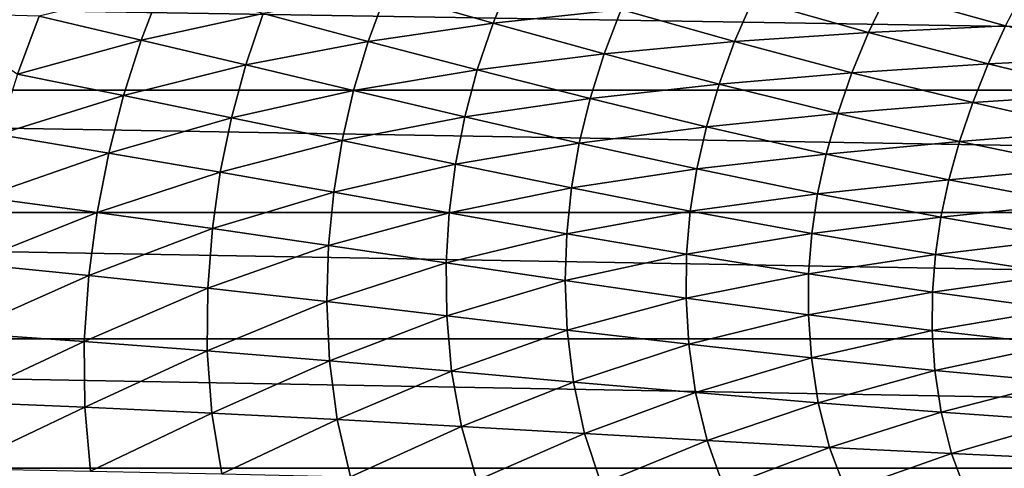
# Model space of a CAD drawing. Header units: metres. Extents: x -160 to 52, y -25 to 25.
# Tile 7 of 166: x -110 to -89, y 1 to 11. Entities that reach past the tile are written whole.
import ezdxf

# ---------------------------------------------------------------- set-up
doc = ezdxf.new("R2010")
doc.units = ezdxf.units.M
doc.layers.add('solid_509094_SW0001', color=7, linetype='CONTINUOUS')

msp = doc.modelspace()

# ---------------------------------------------------------------- linework, layer by layer
at = {"layer": 'solid_509094_SW0001'}
for points in [[(-159.199997, 12.25, -21.217623), (-2.2, 12.25, -21.217623), (-2.2, 9.703955, -22.496294)], [(-159.199997, 9.703955, -22.496294), (-159.199997, 12.25, -21.217623), (-2.2, 9.703955, -22.496294)], [(-102.06176, 11.843551, 21.761818), (-99.722115, 11.172171, 22.342737), (-99.307121, 12.188257, 21.761534)], [(-99.307121, 12.188257, 21.761534), (-99.722115, 11.172171, 22.342737), (-96.915932, 11.47385, 22.464323)], [(-106.982544, 11.97874, 21.447451), (-109.671005, 11.322592, 21.747776), (-107.435776, 10.798139, 22.075731)], [(-106.982544, 11.97874, 21.447451), (-107.435776, 10.798139, 22.075731), (-104.759483, 11.384422, 21.87225)], [(-91.07798, 11.837407, 23.161175), (-88.490852, 11.112276, 24.248919), (-88.07618, 11.909633, 23.782156)], [(-104.759483, 11.384422, 21.87225), (-102.456093, 10.772098, 22.343073), (-102.06176, 11.843551, 21.761818)], [(-102.06176, 11.843551, 21.761818), (-102.456093, 10.772098, 22.343073), (-99.722115, 11.172171, 22.342737)], [(-96.915932, 11.47385, 22.464323), (-94.429863, 10.767707, 23.248095), (-94.031349, 11.692654, 22.72954)], [(-94.031349, 11.692654, 22.72954), (-94.429863, 10.767707, 23.248095), (-91.491333, 10.970681, 23.659546)], [(-94.031349, 11.692654, 22.72954), (-91.491333, 10.970681, 23.659546), (-91.07798, 11.837407, 23.161175)], [(-91.07798, 11.837407, 23.161175), (-91.491333, 10.970681, 23.659546), (-88.490852, 11.112276, 24.248919)], [(-99.722115, 11.172171, 22.342737), (-97.289841, 10.497771, 22.992548), (-96.915932, 11.47385, 22.464323)], [(-96.915932, 11.47385, 22.464323), (-97.289841, 10.497771, 22.992548), (-94.429863, 10.767707, 23.248095)], [(-110.14756, 10.052797, 22.365217), (-109.671005, 11.322592, 21.747776), (-112.056503, 11.387848, 21.692554)], [(-107.435776, 10.798139, 22.075731), (-109.671005, 11.322592, 21.747776), (-110.14756, 10.052797, 22.365217)], [(-107.435776, 10.798139, 22.075731), (-105.140289, 10.255397, 22.444878), (-104.759483, 11.384422, 21.87225)], [(-104.759483, 11.384422, 21.87225), (-105.140289, 10.255397, 22.444878), (-102.456093, 10.772098, 22.343073)], [(-102.456093, 10.772098, 22.343073), (-100.068123, 10.146542, 22.87215), (-99.722115, 11.172171, 22.342737)], [(-99.722115, 11.172171, 22.342737), (-100.068123, 10.146542, 22.87215), (-97.289841, 10.497771, 22.992548)], [(-91.491333, 10.970681, 23.659546), (-88.872223, 10.279729, 24.69858), (-88.490852, 11.112276, 24.248919)], [(-88.490852, 11.112276, 24.248919), (-88.872223, 10.279729, 24.69858), (-85.83857, 10.423257, 25.458019)], [(-107.435776, 10.798139, 22.075731), (-110.14756, 10.052797, 22.365217), (-107.822456, 9.586017, 22.638142)], [(-107.435776, 10.798139, 22.075731), (-107.822456, 9.586017, 22.638142), (-105.140289, 10.255397, 22.444878)], [(-94.429863, 10.767707, 23.248095), (-91.857758, 10.082683, 24.128469), (-91.491333, 10.970681, 23.659546)], [(-91.491333, 10.970681, 23.659546), (-91.857758, 10.082683, 24.128469), (-88.872223, 10.279729, 24.69858)], [(-105.140289, 10.255397, 22.444878), (-102.777603, 9.694963, 22.865639), (-102.456093, 10.772098, 22.343073)], [(-102.456093, 10.772098, 22.343073), (-102.777603, 9.694963, 22.865639), (-100.068123, 10.146542, 22.87215)], [(-97.289841, 10.497771, 22.992548), (-94.769623, 9.832701, 23.727057), (-94.429863, 10.767707, 23.248095)], [(-94.429863, 10.767707, 23.248095), (-94.769623, 9.832701, 23.727057), (-91.857758, 10.082683, 24.128469)], [(-100.068123, 10.146542, 22.87215), (-97.596832, 9.518396, 23.47419), (-97.289841, 10.497771, 22.992548)], [(-97.289841, 10.497771, 22.992548), (-97.596832, 9.518396, 23.47419), (-94.769623, 9.832701, 23.727057)], [(-88.872223, 10.279729, 24.69858), (-86.190529, 9.627809, 25.861908), (-85.83857, 10.423257, 25.458019)], [(-107.822456, 9.586017, 22.638142), (-105.452591, 9.101188, 22.958815), (-105.140289, 10.255397, 22.444878)], [(-105.140289, 10.255397, 22.444878), (-105.452591, 9.101188, 22.958815), (-102.777603, 9.694963, 22.865639)], [(-102.777603, 9.694963, 22.865639), (-100.342155, 9.121426, 23.349222), (-100.068123, 10.146542, 22.87215)], [(-100.068123, 10.146542, 22.87215), (-100.342155, 9.121426, 23.349222), (-97.596832, 9.518396, 23.47419)], [(-91.857758, 10.082683, 24.128469), (-89.210442, 9.430754, 25.120796), (-88.872223, 10.279729, 24.69858)], [(-88.872223, 10.279729, 24.69858), (-89.210442, 9.430754, 25.120796), (-86.190529, 9.627809, 25.861908)], [(-107.822456, 9.586017, 22.638142), (-110.14756, 10.052797, 22.365217), (-110.564644, 8.730767, 22.915701)], [(-94.769623, 9.832701, 23.727057), (-92.169159, 9.189826, 24.561293), (-91.857758, 10.082683, 24.128469)], [(-91.857758, 10.082683, 24.128469), (-92.169159, 9.189826, 24.561293), (-89.210442, 9.430754, 25.120796)], [(-97.596832, 9.518396, 23.47419), (-95.045616, 8.899875, 24.164318), (-94.769623, 9.832701, 23.727057)], [(-94.769623, 9.832701, 23.727057), (-95.045616, 8.899875, 24.164318), (-92.169159, 9.189826, 24.561293)], [(-159.199997, 9.703955, -22.496294), (-2.2, 9.703955, -22.496294), (-2.2, 7.026679, -23.470743)], [(-159.199997, 7.026679, -23.470743), (-159.199997, 9.703955, -22.496294), (-2.2, 7.026679, -23.470743)], [(-107.822456, 9.586017, 22.638142), (-110.564644, 8.730767, 22.915701), (-108.146103, 8.327231, 23.141273)], [(-107.822456, 9.586017, 22.638142), (-108.146103, 8.327231, 23.141273), (-105.452591, 9.101188, 22.958815)], [(-105.452591, 9.101188, 22.958815), (-103.0298, 8.598802, 23.336489), (-102.777603, 9.694963, 22.865639)], [(-102.777603, 9.694963, 22.865639), (-103.0298, 8.598802, 23.336489), (-100.342155, 9.121426, 23.349222)], [(-100.342155, 9.121426, 23.349222), (-97.833885, 8.545162, 23.909498), (-97.596832, 9.518396, 23.47419)], [(-97.596832, 9.518396, 23.47419), (-97.833885, 8.545162, 23.909498), (-95.045616, 8.899875, 24.164318)], [(-89.210442, 9.430754, 25.120796), (-86.503738, 8.819805, 26.24016), (-86.190529, 9.627809, 25.861908)], [(-92.169159, 9.189826, 24.561293), (-89.498177, 8.5811, 25.510084), (-89.210442, 9.430754, 25.120796)], [(-89.210442, 9.430754, 25.120796), (-89.498177, 8.5811, 25.510084), (-86.503738, 8.819805, 26.24016)], [(-108.146103, 8.327231, 23.141273), (-105.699341, 7.905941, 23.420988), (-105.452591, 9.101188, 22.958815)], [(-105.452591, 9.101188, 22.958815), (-105.699341, 7.905941, 23.420988), (-103.0298, 8.598802, 23.336489)], [(-103.0298, 8.598802, 23.336489), (-100.547287, 8.083225, 23.781252), (-100.342155, 9.121426, 23.349222)], [(-100.342155, 9.121426, 23.349222), (-100.547287, 8.083225, 23.781252), (-97.833885, 8.545162, 23.909498)], [(-95.045616, 8.899875, 24.164318), (-92.420906, 8.303719, 24.956882), (-92.169159, 9.189826, 24.561293)], [(-92.169159, 9.189826, 24.561293), (-92.420906, 8.303719, 24.956882), (-89.498177, 8.5811, 25.510084)], [(-97.833885, 8.545162, 23.909498), (-95.254845, 7.978096, 24.560814), (-95.045616, 8.899875, 24.164318)], [(-95.045616, 8.899875, 24.164318), (-95.254845, 7.978096, 24.560814), (-92.420906, 8.303719, 24.956882)], [(-108.146103, 8.327231, 23.141273), (-110.564644, 8.730767, 22.915701), (-110.916664, 7.361222, 23.395708)], [(-89.498177, 8.5811, 25.510084), (-86.771622, 8.014242, 26.588255), (-86.503738, 8.819805, 26.24016)], [(-105.699341, 7.905941, 23.420988), (-103.215118, 7.467314, 23.762836), (-103.0298, 8.598802, 23.336489)], [(-103.0298, 8.598802, 23.336489), (-103.215118, 7.467314, 23.762836), (-100.547287, 8.083225, 23.781252)], [(-100.547287, 8.083225, 23.781252), (-98.003662, 7.564413, 24.306026), (-97.833885, 8.545162, 23.909498)], [(-97.833885, 8.545162, 23.909498), (-98.003662, 7.564413, 24.306026), (-95.254845, 7.978096, 24.560814)], [(-92.420906, 8.303719, 24.956882), (-89.731216, 7.741735, 25.866093), (-89.498177, 8.5811, 25.510084)], [(-89.498177, 8.5811, 25.510084), (-89.731216, 7.741735, 25.866093), (-86.771622, 8.014242, 26.588255)], [(-108.146103, 8.327231, 23.141273), (-110.916664, 7.361222, 23.395708), (-108.400681, 7.025595, 23.582317)], [(-108.146103, 8.327231, 23.141273), (-108.400681, 7.025595, 23.582317), (-105.699341, 7.905941, 23.420988)], [(-95.254845, 7.978096, 24.560814), (-92.610107, 7.432681, 25.316725), (-92.420906, 8.303719, 24.956882)], [(-92.420906, 8.303719, 24.956882), (-92.610107, 7.432681, 25.316725), (-89.731216, 7.741735, 25.866093)], [(-103.215118, 7.467314, 23.762836), (-100.685493, 7.01544, 24.175678), (-100.547287, 8.083225, 23.781252)], [(-100.547287, 8.083225, 23.781252), (-100.685493, 7.01544, 24.175678), (-98.003662, 7.564413, 24.306026)], [(-89.731216, 7.741735, 25.866093), (-86.990463, 7.221434, 26.906446), (-86.771622, 8.014242, 26.588255)], [(-108.400681, 7.025595, 23.582317), (-105.874168, 6.672702, 23.829262), (-105.699341, 7.905941, 23.420988)], [(-105.699341, 7.905941, 23.420988), (-105.874168, 6.672702, 23.829262), (-103.215118, 7.467314, 23.762836)], [(-98.003662, 7.564413, 24.306026), (-95.399651, 7.053815, 24.92425), (-95.254845, 7.978096, 24.560814)], [(-95.254845, 7.978096, 24.560814), (-95.399651, 7.053815, 24.92425), (-92.610107, 7.432681, 25.316725)], [(-100.685493, 7.01544, 24.175678), (-98.107788, 6.559658, 24.671362), (-98.003662, 7.564413, 24.306026)], [(-98.003662, 7.564413, 24.306026), (-98.107788, 6.559658, 24.671362), (-95.399651, 7.053815, 24.92425)], [(-92.610107, 7.432681, 25.316725), (-89.906876, 6.920434, 26.190741), (-89.731216, 7.741735, 25.866093)], [(-89.731216, 7.741735, 25.866093), (-89.906876, 6.920434, 26.190741), (-86.990463, 7.221434, 26.906446)], [(-108.400681, 7.025595, 23.582317), (-110.916664, 7.361222, 23.395708), (-111.201096, 5.909832, 23.805971)], [(-105.874168, 6.672702, 23.829262), (-103.326935, 6.302924, 24.143173), (-103.215118, 7.467314, 23.762836)], [(-103.215118, 7.467314, 23.762836), (-103.326935, 6.302924, 24.143173), (-100.685493, 7.01544, 24.175678)], [(-95.399651, 7.053815, 24.92425), (-92.738869, 6.563395, 25.648598), (-92.610107, 7.432681, 25.316725)], [(-92.610107, 7.432681, 25.316725), (-92.738869, 6.563395, 25.648598), (-89.906876, 6.920434, 26.190741)], [(-89.906876, 6.920434, 26.190741), (-87.157799, 6.448591, 27.196964), (-86.990463, 7.221434, 26.906446)], [(-159.199997, 7.026679, -23.470743), (-2.2, 7.026679, -23.470743), (-2.2, 4.25438, -24.12779)], [(-159.199997, 4.25438, -24.12779), (-159.199997, 7.026679, -23.470743), (-2.2, 4.25438, -24.12779)], [(-108.400681, 7.025595, 23.582317), (-111.201096, 5.909832, 23.805971), (-108.583153, 5.646457, 23.962397)], [(-108.400681, 7.025595, 23.582317), (-108.583153, 5.646457, 23.962397), (-105.874168, 6.672702, 23.829262)], [(-103.326935, 6.302924, 24.143173), (-100.750015, 5.919992, 24.53157), (-100.685493, 7.01544, 24.175678)], [(-100.685493, 7.01544, 24.175678), (-100.750015, 5.919992, 24.53157), (-98.107788, 6.559658, 24.671362)], [(-98.107788, 6.559658, 24.671362), (-95.481354, 6.110724, 25.262304), (-95.399651, 7.053815, 24.92425)], [(-95.399651, 7.053815, 24.92425), (-95.481354, 6.110724, 25.262304), (-92.738869, 6.563395, 25.648598)], [(-92.738869, 6.563395, 25.648598), (-90.027069, 6.104203, 26.491781), (-89.906876, 6.920434, 26.190741)], [(-89.906876, 6.920434, 26.190741), (-90.027069, 6.104203, 26.491781), (-87.157799, 6.448591, 27.196964)], [(-108.583153, 5.646457, 23.962397), (-105.973602, 5.366808, 24.185129), (-105.874168, 6.672702, 23.829262)], [(-105.874168, 6.672702, 23.829262), (-105.973602, 5.366808, 24.185129), (-103.326935, 6.302924, 24.143173)], [(-100.750015, 5.919992, 24.53157), (-98.139465, 5.53243, 25.005106), (-98.107788, 6.559658, 24.671362)], [(-98.107788, 6.559658, 24.671362), (-98.139465, 5.53243, 25.005106), (-95.481354, 6.110724, 25.262304)], [(-95.481354, 6.110724, 25.262304), (-92.808281, 5.679879, 25.960188), (-92.738869, 6.563395, 25.648598)], [(-92.738869, 6.563395, 25.648598), (-92.808281, 5.679879, 25.960188), (-90.027069, 6.104203, 26.491781)], [(-105.973602, 5.366808, 24.185129), (-103.361427, 5.071234, 24.479334), (-103.326935, 6.302924, 24.143173)], [(-103.326935, 6.302924, 24.143173), (-103.361427, 5.071234, 24.479334), (-100.750015, 5.919992, 24.53157)], [(-90.027069, 6.104203, 26.491781), (-87.275452, 5.683119, 27.467443), (-87.157799, 6.448591, 27.196964)], [(-98.139465, 5.53243, 25.005106), (-95.493248, 5.150045, 25.575043), (-95.481354, 6.110724, 25.262304)], [(-95.481354, 6.110724, 25.262304), (-95.493248, 5.150045, 25.575043), (-92.808281, 5.679879, 25.960188)], [(-92.808281, 5.679879, 25.960188), (-90.092758, 5.277495, 26.776844), (-90.027069, 6.104203, 26.491781)], [(-90.027069, 6.104203, 26.491781), (-90.092758, 5.277495, 26.776844), (-87.275452, 5.683119, 27.467443)], [(-108.583153, 5.646457, 23.962397), (-111.201096, 5.909832, 23.805971), (-111.405266, 4.385328, 24.137583)], [(-103.361427, 5.071234, 24.479334), (-100.736763, 4.763021, 24.851086), (-100.750015, 5.919992, 24.53157)], [(-100.750015, 5.919992, 24.53157), (-100.736763, 4.763021, 24.851086), (-98.139465, 5.53243, 25.005106)], [(-108.583153, 5.646457, 23.962397), (-111.405266, 4.385328, 24.137583), (-108.680748, 4.196013, 24.273506)], [(-108.583153, 5.646457, 23.962397), (-108.680748, 4.196013, 24.273506), (-105.973602, 5.366808, 24.185129)], [(-95.493248, 5.150045, 25.575043), (-92.811867, 4.783096, 26.251972), (-92.808281, 5.679879, 25.960188)], [(-92.808281, 5.679879, 25.960188), (-92.811867, 4.783096, 26.251972), (-90.092758, 5.277495, 26.776844)], [(-90.092758, 5.277495, 26.776844), (-87.344307, 4.909986, 27.725372), (-87.275452, 5.683119, 27.467443)], [(-100.736763, 4.763021, 24.851086), (-98.09446, 4.449625, 25.309702), (-98.139465, 5.53243, 25.005106)], [(-98.139465, 5.53243, 25.005106), (-98.09446, 4.449625, 25.309702), (-95.493248, 5.150045, 25.575043)], [(-108.680748, 4.196013, 24.273506), (-105.98484, 3.992301, 24.481451), (-105.973602, 5.366808, 24.185129)], [(-105.973602, 5.366808, 24.185129), (-105.98484, 3.992301, 24.481451), (-103.361427, 5.071234, 24.479334)], [(-92.811867, 4.783096, 26.251972), (-90.097771, 4.44104, 27.046732), (-90.092758, 5.277495, 26.776844)], [(-90.092758, 5.277495, 26.776844), (-90.097771, 4.44104, 27.046732), (-87.344307, 4.909986, 27.725372)], [(-105.98484, 3.992301, 24.481451), (-103.305878, 3.774508, 24.765013), (-103.361427, 5.071234, 24.479334)], [(-103.361427, 5.071234, 24.479334), (-103.305878, 3.774508, 24.765013), (-100.736763, 4.763021, 24.851086)], [(-98.09446, 4.449625, 25.309702), (-95.431076, 4.139628, 25.865156), (-95.493248, 5.150045, 25.575043)], [(-95.493248, 5.150045, 25.575043), (-95.431076, 4.139628, 25.865156), (-92.811867, 4.783096, 26.251972)], [(-103.305878, 3.774508, 24.765013), (-100.633247, 3.545347, 25.12871), (-100.736763, 4.763021, 24.851086)], [(-100.736763, 4.763021, 24.851086), (-100.633247, 3.545347, 25.12871), (-98.09446, 4.449625, 25.309702)], [(-95.431076, 4.139628, 25.865156), (-92.745422, 3.842, 26.526833), (-92.811867, 4.783096, 26.251972)], [(-92.811867, 4.783096, 26.251972), (-92.745422, 3.842, 26.526833), (-90.097771, 4.44104, 27.046732)], [(-90.097771, 4.44104, 27.046732), (-87.358597, 4.129697, 27.971815), (-87.344307, 4.909986, 27.725372)], [(-108.680748, 4.196013, 24.273506), (-111.405266, 4.385328, 24.137583), (-111.502907, 2.87912, 24.367924)], [(-100.633247, 3.545347, 25.12871), (-97.960609, 3.310926, 25.580378), (-98.09446, 4.449625, 25.309702)], [(-98.09446, 4.449625, 25.309702), (-97.960609, 3.310926, 25.580378), (-95.431076, 4.139628, 25.865156)], [(-92.745422, 3.842, 26.526833), (-90.038086, 3.565013, 27.304485), (-90.097771, 4.44104, 27.046732)], [(-90.097771, 4.44104, 27.046732), (-90.038086, 3.565013, 27.304485), (-87.358597, 4.129697, 27.971815)], [(-159.199997, 4.25438, -24.12779), (-2.2, 4.25438, -24.12779), (-2.2, 1.424548, -24.458549)], [(-159.199997, 1.424548, -24.458549), (-159.199997, 4.25438, -24.12779), (-2.2, 1.424548, -24.458549)], [(-108.680748, 4.196013, 24.273506), (-111.502907, 2.87912, 24.367924), (-108.667534, 2.759912, 24.494484)], [(-108.680748, 4.196013, 24.273506), (-108.667534, 2.759912, 24.494484), (-105.98484, 3.992301, 24.481451)], [(-97.960609, 3.310926, 25.580378), (-95.283134, 3.078268, 26.128559), (-95.431076, 4.139628, 25.865156)], [(-95.431076, 4.139628, 25.865156), (-95.283134, 3.078268, 26.128559), (-92.745422, 3.842, 26.526833)], [(-90.038086, 3.565013, 27.304485), (-87.314583, 3.313746, 28.209898), (-87.358597, 4.129697, 27.971815)], [(-108.667534, 2.759912, 24.494484), (-105.882454, 2.629459, 24.698494), (-105.98484, 3.992301, 24.481451)], [(-105.98484, 3.992301, 24.481451), (-105.882454, 2.629459, 24.698494), (-103.305878, 3.774508, 24.765013)], [(-105.882454, 2.629459, 24.698494), (-103.135506, 2.488016, 24.98188), (-103.305878, 3.774508, 24.765013)], [(-103.305878, 3.774508, 24.765013), (-103.135506, 2.488016, 24.98188), (-100.633247, 3.545347, 25.12871)], [(-95.283134, 3.078268, 26.128559), (-92.597816, 2.854717, 26.781317), (-92.745422, 3.842, 26.526833)], [(-92.745422, 3.842, 26.526833), (-92.597816, 2.854717, 26.781317), (-90.038086, 3.565013, 27.304485)], [(-103.135506, 2.488016, 24.98188), (-100.415466, 2.337574, 25.347471), (-100.633247, 3.545347, 25.12871)], [(-100.633247, 3.545347, 25.12871), (-100.415466, 2.337574, 25.347471), (-97.960609, 3.310926, 25.580378)], [(-92.597816, 2.854717, 26.781317), (-89.903275, 2.647041, 27.547207), (-90.038086, 3.565013, 27.304485)], [(-90.038086, 3.565013, 27.304485), (-89.903275, 2.647041, 27.547207), (-87.314583, 3.313746, 28.209898)], [(-100.415466, 2.337574, 25.347471), (-97.714859, 2.182567, 25.801479), (-97.960609, 3.310926, 25.580378)], [(-97.960609, 3.310926, 25.580378), (-97.714859, 2.182567, 25.801479), (-95.283134, 3.078268, 26.128559)], [(-89.903275, 2.647041, 27.547207), (-87.202599, 2.459397, 28.437225), (-87.314583, 3.313746, 28.209898)], [(-97.714859, 2.182567, 25.801479), (-95.027451, 2.028091, 26.350866), (-95.283134, 3.078268, 26.128559)], [(-95.283134, 3.078268, 26.128559), (-95.027451, 2.028091, 26.350866), (-92.597816, 2.854717, 26.781317)], [(-108.667534, 2.759912, 24.494484), (-111.502907, 2.87912, 24.367924), (-111.494209, 1.417503, 24.500357)], [(-95.027451, 2.028091, 26.350866), (-92.348335, 1.879477, 27.002245), (-92.597816, 2.854717, 26.781317)], [(-92.597816, 2.854717, 26.781317), (-92.348335, 1.879477, 27.002245), (-89.903275, 2.647041, 27.547207)], [(-108.667534, 2.759912, 24.494484), (-111.494209, 1.417503, 24.500357), (-108.54287, 1.361755, 24.627518)], [(-108.667534, 2.759912, 24.494484), (-108.54287, 1.361755, 24.627518), (-105.882454, 2.629459, 24.698494)], [(-108.54287, 1.361755, 24.627518), (-105.665047, 1.299494, 24.83749), (-105.882454, 2.629459, 24.698494)], [(-105.882454, 2.629459, 24.698494), (-105.665047, 1.299494, 24.83749), (-103.135506, 2.488016, 24.98188)], [(-92.348335, 1.879477, 27.002245), (-89.67395, 1.741635, 27.762863), (-89.903275, 2.647041, 27.547207)], [(-89.903275, 2.647041, 27.547207), (-89.67395, 1.741635, 27.762863), (-87.202599, 2.459397, 28.437225)], [(-105.665047, 1.299494, 24.83749), (-102.848297, 1.230871, 25.130394), (-103.135506, 2.488016, 24.98188)], [(-103.135506, 2.488016, 24.98188), (-102.848297, 1.230871, 25.130394), (-100.415466, 2.337574, 25.347471)], [(-89.67395, 1.741635, 27.762863), (-87.004723, 1.617582, 28.642822), (-87.202599, 2.459397, 28.437225)], [(-102.848297, 1.230871, 25.130394), (-100.080925, 1.15698, 25.50724), (-100.415466, 2.337574, 25.347471)], [(-100.415466, 2.337574, 25.347471), (-100.080925, 1.15698, 25.50724), (-97.714859, 2.182567, 25.801479)], [(-100.080925, 1.15698, 25.50724), (-97.354355, 1.080227, 25.972443), (-97.714859, 2.182567, 25.801479)], [(-97.714859, 2.182567, 25.801479), (-97.354355, 1.080227, 25.972443), (-95.027451, 2.028091, 26.350866)], [(-97.354355, 1.080227, 25.972443), (-94.66095, 1.00338, 26.531206), (-95.027451, 2.028091, 26.350866)], [(-95.027451, 2.028091, 26.350866), (-94.66095, 1.00338, 26.531206), (-92.348335, 1.879477, 27.002245)], [(-94.66095, 1.00338, 26.531206), (-91.99379, 0.929331, 27.188555), (-92.348335, 1.879477, 27.002245)], [(-92.348335, 1.879477, 27.002245), (-91.99379, 0.929331, 27.188555), (-89.67395, 1.741635, 27.762863)], [(-91.99379, 0.929331, 27.188555), (-89.346977, 0.860746, 27.950293), (-89.67395, 1.741635, 27.762863)], [(-89.67395, 1.741635, 27.762863), (-89.346977, 0.860746, 27.950293), (-87.004723, 1.617582, 28.642822)], [(-89.346977, 0.860746, 27.950293), (-86.717957, 0.79926, 28.825504), (-87.004723, 1.617582, 28.642822)], [(-159.199997, 1.424548, -24.458549), (-2.2, 1.424548, -24.458549), (-2.2, -1.424548, -24.458549)], [(-159.199997, -1.424548, -24.458549), (-159.199997, 1.424548, -24.458549), (-2.2, -1.424548, -24.458549)]]:
    msp.add_3dface(points, dxfattribs=at)

doc.saveas('drawing.dxf')
